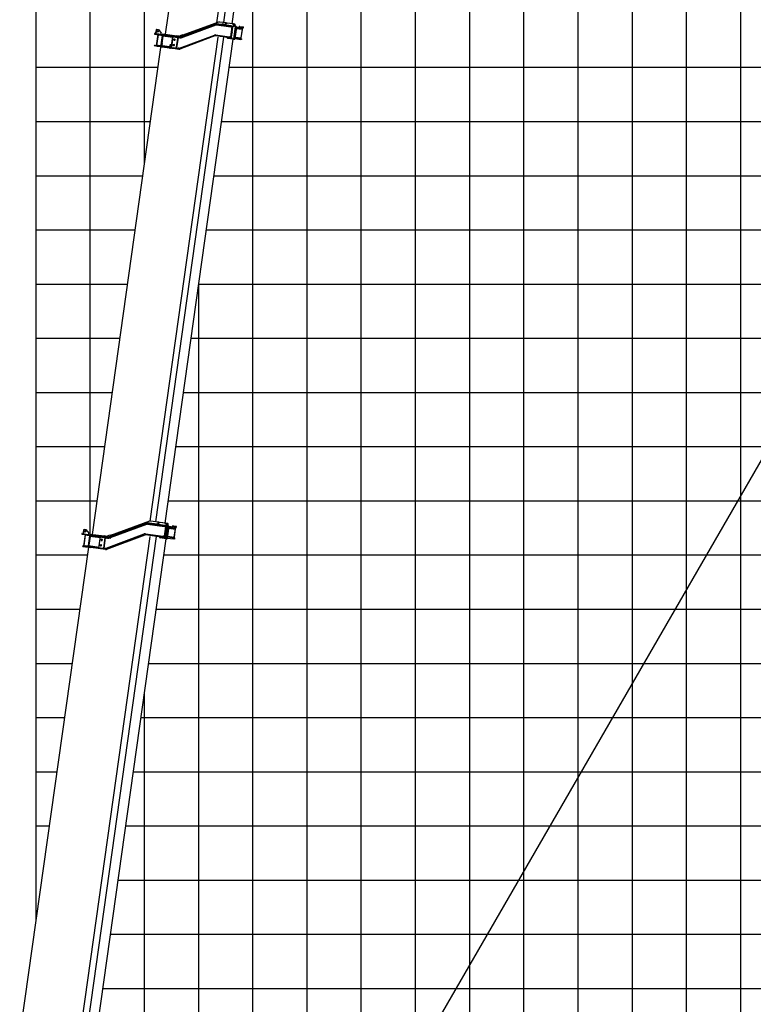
# Model space of a CAD drawing. Extents: x -390590 to 48051, y -92424 to 51651.
# Tile 4 of 37: x -374111 to -360578, y -60521 to -42350. Entities that reach past the tile are written whole.
import ezdxf

# ---------------------------------------------------------------- set-up
doc = ezdxf.new("R2010")
doc.units = 0
doc.layers.get('0').update_dxf_attribs({"linetype": 'CONTINUOUS'})

msp = doc.modelspace()

# ---------------------------------------------------------------- linework, layer by layer
at = {"color": 14, "linetype": 'Continuous'}
for p, q in [((-373809.592897, -58949.073282), (-373809.592897, 31771.197759)), ((-363809.592897, -78228.802241), (-363809.592897, 7064.41746)), ((-368809.592897, -76041.954127), (-368809.592897, -33495.440774)), ((-373809.592897, -43228.802241), (-371556.829812, -43228.802241)), ((-370247.083936, -43228.802241), (-334809.592897, -43228.802241)), ((-373809.592897, -48228.802241), (-372259.533986, -48228.802241)), ((-370949.788109, -48228.802241), (-283809.592897, -48228.802241)), ((-373809.592897, -53228.802241), (-373005.66123, -53228.802241)), ((-371592.912213, -53228.802241), (-283809.592897, -53228.802241)), ((-372297.635557, -58228.802241), (-283809.592897, -58228.802241))]:
    msp.add_line(p, q, dxfattribs=at)
at = {"color": 252, "linetype": 'Continuous'}
for p, q in [((-360809.592897, -78228.802241), (-360809.592897, 17771.197759)), ((-361809.592897, -78228.802241), (-361809.592897, 13650.109324)), ((-362809.592897, -78228.802241), (-362809.592897, 6716.613658)), ((-364809.592897, -78228.802241), (-364809.592897, -58.648764)), ((-365809.592897, -78228.802241), (-365809.592897, -7531.510896)), ((-372809.592897, -51842.298692), (-372809.592897, -22228.802241)), ((-371809.592897, -45027.305037), (-371809.592897, -22228.802241)), ((-366809.592897, -78228.802241), (-366809.592897, -23191.225368)), ((-367809.592897, -78228.802241), (-367809.592897, -25058.84306)), ((-369809.592897, -76041.954127), (-369809.592897, -39691.966296)), ((-373809.592897, -44228.802241), (-371697.370647, -44228.802241)), ((-370387.62477, -44228.802241), (-283809.592897, -44228.802241)), ((-373809.592897, -45228.802241), (-371837.911482, -45228.802241)), ((-370528.165605, -45228.802241), (-283809.592897, -45228.802241)), ((-373809.592897, -46228.802241), (-371978.452316, -46228.802241)), ((-370668.70644, -46228.802241), (-283809.592897, -46228.802241)), ((-373809.592897, -47228.802241), (-372118.993151, -47228.802241)), ((-370809.592897, -74027.785414), (-370809.592897, -47216.885706)), ((-370809.247274, -47228.802241), (-283809.592897, -47228.802241)), ((-373809.592897, -49228.802241), (-372400.074821, -49228.802241)), ((-371090.328944, -49228.802241), (-283809.592897, -49228.802241)), ((-373809.592897, -50228.802241), (-372540.615655, -50228.802241)), ((-371230.869778, -50228.802241), (-283809.592897, -50228.802241)), ((-373809.592897, -51228.802241), (-372681.15649, -51228.802241)), ((-371371.410613, -51228.802241), (-283809.592897, -51228.802241)), ((-373809.592897, -52228.802241), (-372865.120395, -52228.802241)), ((-371452.371379, -52228.802241), (-283809.592897, -52228.802241)), ((-373809.592897, -54228.802241), (-373146.202064, -54228.802241)), ((-371733.453048, -54228.802241), (-283809.592897, -54228.802241)), ((-371809.592897, -73885.666503), (-371809.592897, -54756.198271)), ((-373809.592897, -55228.802241), (-373286.742899, -55228.802241)), ((-371873.993883, -55228.802241), (-283809.592897, -55228.802241)), ((-373809.592897, -56228.802241), (-373427.283734, -56228.802241)), ((-372014.534718, -56228.802241), (-283809.592897, -56228.802241)), ((-373809.592897, -57228.802241), (-373567.824569, -57228.802241)), ((-372155.075552, -57228.802241), (-283809.592897, -57228.802241)), ((-372438.176392, -59228.802241), (-325809.592897, -59228.802241)), ((-372578.717226, -60228.802241), (-283809.592897, -60228.802241))]:
    msp.add_line(p, q, dxfattribs=at)
at = {"color": 151, "linetype": 'Continuous'}
for p, q in [((-346658.855432, -26617.320562), (-372071.511871, -70633.332671)), ((-370159.369022, -33608.690383), (-371425.148545, -42615.179676)), ((-370473.368521, -42406.679577), (-369215.095045, -33453.598578)), ((-369097.145371, -33455.02791), (-370354.574508, -42402.101119)), ((-370193.655947, -42424.716748), (-368938.314407, -33492.49756)), ((-370172.532785, -42427.684182), (-370286.345918, -42411.68879)), ((-370172.532785, -42427.684182), (-370159.21156, -42429.556358)), ((-370388.532608, -42643.725557), (-370388.269078, -42643.762594))]:
    msp.add_line(p, q, dxfattribs=at)
at = {"color": 41, "linetype": 'Continuous'}
for p, q in [((-371142.119981, -42666.678502), (-370493.496619, -42426.594142)), ((-371138.648933, -42676.056545), (-370490.02559, -42435.972182)), ((-371138.176278, -42676.122972), (-370489.552935, -42436.03861)), ((-371135.39952, -42683.6259), (-370486.776177, -42443.541538)), ((-370443.061895, -42395.605419), (-371103.895254, -42637.076471)), ((-370480.939644, -42442.912161), (-370215.063779, -42480.278577)), ((-370179.681404, -42477.17212), (-370480.300053, -42434.922924)), ((-370205.42896, -42463.455261), (-370478.908322, -42425.020244)), ((-370308.032384, -42408.642188), (-370418.941933, -42393.054867)), ((-370376.481093, -42439.415452), (-370375.089362, -42429.512771)), ((-370318.148948, -42437.515224), (-370375.089362, -42429.512771)), ((-370319.540679, -42447.417905), (-370318.148948, -42437.515224)), ((-370313.599308, -42448.25291), (-370308.032384, -42408.642188)), ((-370313.15446, -42448.31543), (-370307.587536, -42408.704707)), ((-370310.370998, -42428.510068), (-370310.815846, -42428.447549)), ((-370305.694473, -42424.118173), (-370309.1738, -42448.874875)), ((-370302.066831, -42409.480591), (-370307.587536, -42408.704707)), ((-370305.694473, -42424.118173), (-370290.037847, -42411.171155)), ((-370303.917432, -42422.648305), (-370302.066831, -42409.480591)), ((-370302.066831, -42409.480591), (-370294.829615, -42410.497716)), ((-370295.566765, -42415.742809), (-370294.829615, -42410.497716)), ((-370290.037847, -42411.171155), (-370294.829615, -42410.497716)), ((-370183.093233, -42426.20124), (-370290.037847, -42411.171155)), ((-370198.996228, -42483.546289), (-370225.021531, -42668.725943)), ((-370213.839047, -42471.564159), (-370215.175056, -42481.070356)), ((-370215.063779, -42480.278577), (-370187.924492, -42484.092755)), ((-370206.959831, -42474.347972), (-370205.289651, -42462.464023)), ((-370205.42896, -42463.455261), (-370178.289673, -42467.269439)), ((-370191.220998, -42574.007292), (-370178.765245, -42485.380003)), ((-370187.924492, -42484.092755), (-370178.765245, -42485.380003)), ((-370183.093233, -42426.20124), (-370177.022533, -42427.054421)), ((-370178.765245, -42485.380003), (-370181.667486, -42476.892994)), ((-370180.601987, -42426.797901), (-370176.511329, -42427.372806)), ((-370139.435594, -42476.264178), (-370180.386854, -42427.723086)), ((-370165.900814, -42479.108856), (-370179.681404, -42477.17212)), ((-370167.730603, -42468.75342), (-370178.289673, -42467.269439)), ((-370171.44259, -42427.838631), (-370177.016492, -42427.05527)), ((-370133.364874, -42477.117362), (-370174.316135, -42428.57627)), ((-370171.44259, -42427.838631), (-370172.896895, -42430.257431)), ((-370171.44259, -42427.838631), (-370158.121366, -42429.710807)), ((-370168.735004, -42429.360647), (-370171.37432, -42432.062822)), ((-370138.315623, -42480.329249), (-370169.995679, -42705.744564)), ((-370168.950137, -42428.435462), (-370157.610161, -42430.029192)), ((-370168.735004, -42429.360647), (-370127.783743, -42477.901739)), ((-370167.730603, -42468.75342), (-370165.622538, -42477.128815)), ((-370165.900814, -42479.108856), (-370165.622538, -42477.128815)), ((-370132.244923, -42481.18243), (-370163.92498, -42706.597745)), ((-370158.343829, -42707.382124), (-370126.663772, -42481.96681)), ((-370143.364054, -42431.784812), (-370158.081478, -42429.716413)), ((-370114.463707, -42479.773748), (-370155.413779, -42431.232823)), ((-370113.343756, -42483.838816), (-370145.023812, -42709.254131)), ((-370143.364054, -42431.784812), (-370135.231081, -42432.927827)), ((-370139.663077, -42449.902973), (-370137.376881, -42433.63584)), ((-370137.909042, -42451.982506), (-370135.231081, -42432.927827)), ((-370137.418804, -42478.272163), (-370133.329353, -42478.846897)), ((-370126.663772, -42481.96681), (-370132.43367, -42482.525432)), ((-370127.783743, -42477.901739), (-370132.232604, -42479.761617)), ((-370125.766954, -42479.909723), (-370114.426978, -42481.503453)), ((-370117.189192, -42511.200517), (-370005.284801, -42526.927654)), ((-370115.240735, -42497.336526), (-370002.751274, -42513.145889)), ((-370113.553141, -42481.416704), (-369991.962442, -42498.505162)), ((-370056.75287, -42473.242462), (-370058.979606, -42489.086514)), ((-370056.75287, -42473.242462), (-369992.304441, -42482.300098)), ((-370001.088975, -42527.517338), (-370013.004509, -42511.704891)), ((-370002.751274, -42513.145889), (-369994.189178, -42514.349213)), ((-369996.165469, -42513.061878), (-369994.217012, -42499.197888)), ((-369994.189178, -42514.349213), (-369991.962442, -42498.505162)), ((-369992.304441, -42482.300098), (-369989.735706, -42482.66111)), ((-372768.195465, -51848.116722), (-371474.16425, -42640.606197)), ((-371707.547416, -51605.069365), (-370451.96903, -42671.164931)), ((-371620.44595, -42618.027243), (-371469.850755, -42639.192017)), ((-371618.219214, -42602.183191), (-371588.511172, -42606.358384)), ((-371596.871447, -42536.514665), (-371604.665277, -42591.970647)), ((-371604.665277, -42591.970647), (-371594.452543, -42605.523379)), ((-371602.342048, -51618.133981), (-370344.913256, -42671.063226)), ((-371583.318695, -42526.301934), (-371596.871447, -42536.514665)), ((-371563.999788, -42625.959002), (-371591.834577, -42824.013823)), ((-371588.511172, -42606.358384), (-371467.624019, -42623.347966)), ((-371559.39417, -42626.606279), (-371587.22896, -42824.661101)), ((-371583.318695, -42526.301934), (-371550.639373, -42530.894713)), ((-371550.639373, -42530.894713), (-371499.573675, -42598.661183)), ((-371532.765581, -42632.370317), (-371532.487132, -42630.389049)), ((-371532.765581, -42632.370317), (-371483.252178, -42639.328973)), ((-371502.357137, -42618.466544), (-371499.573675, -42598.661183)), ((-371475.15428, -42640.467058), (-371501.597169, -42828.617991)), ((-371484.859085, -42788.55687), (-371466.349166, -42656.851949)), ((-371483.28004, -42639.527224), (-371482.945696, -42637.148244)), ((-371483.252178, -42639.328973), (-371433.738774, -42646.287628)), ((-371474.860115, -42645.557538), (-371288.689243, -42671.722148)), ((-371474.282575, -42648.631693), (-371466.359955, -42649.745145)), ((-371471.659064, -42622.780877), (-371469.710608, -42608.916886)), ((-371469.850755, -42639.192017), (-371459.446405, -42640.654253)), ((-371469.710608, -42608.916886), (-371212.24091, -42645.101893)), ((-371467.624019, -42623.347966), (-371457.219669, -42624.810202)), ((-371464.957435, -42646.949269), (-371466.349166, -42656.851949)), ((-371459.446405, -42640.654253), (-371254.838544, -42669.410013)), ((-371457.219669, -42624.810202), (-371252.611807, -42653.565961)), ((-371433.738774, -42646.287628), (-371433.460325, -42644.306359)), ((-371399.344631, -42655.15973), (-371398.509626, -42649.218359)), ((-371396.282889, -42633.374308), (-371394.473572, -42620.500347)), ((-371315.549549, -42862.843152), (-371287.714928, -42664.789538)), ((-371306.638087, -42864.095576), (-371278.803466, -42666.041963)), ((-371306.523255, -42864.111715), (-371278.688635, -42666.058101)), ((-371279.777781, -42672.974572), (-371279.66295, -42672.99071)), ((-371254.838544, -42669.410013), (-371239.319676, -42671.591047)), ((-371252.611807, -42653.565961), (-371237.09294, -42655.746996)), ((-371239.319676, -42671.591047), (-371179.77666, -42679.959273)), ((-371237.09294, -42655.746996), (-371177.549923, -42664.115221)), ((-371216.595728, -42856.553653), (-371193.493026, -42692.169391)), ((-371162.231897, -42652.130201), (-371212.24091, -42645.101893)), ((-371209.575376, -42868.64816), (-371183.410936, -42682.478496)), ((-371205.40856, -42676.356944), (-371193.493026, -42692.169391)), ((-371193.591719, -42692.038421), (-371191.93785, -42680.270531)), ((-371191.93785, -42680.270531), (-371189.67934, -42678.567542)), ((-371191.93785, -42680.270531), (-371162.229808, -42684.445724)), ((-371177.546299, -42664.115731), (-371151.846723, -42667.72757)), ((-371152.764591, -42677.696848), (-371172.248413, -42674.958576)), ((-371165.055771, -42874.45874), (-370516.319112, -42633.410306)), ((-371161.005077, -42675.731306), (-371162.341085, -42685.237503)), ((-370513.531841, -42640.908551), (-371162.268649, -42881.958196)), ((-371153.878046, -42685.619488), (-371162.229808, -42684.445724)), ((-370510.049243, -42650.28331), (-371158.785879, -42891.331727)), ((-371106.518915, -42629.869954), (-371153.502798, -42646.970382)), ((-371153.502798, -42646.970382), (-371145.978399, -42667.643828)), ((-371153.238454, -42677.630251), (-371151.846723, -42667.72757)), ((-371098.994495, -42650.543404), (-371145.978399, -42667.643828)), ((-371106.518915, -42629.869954), (-371098.994495, -42650.543404)), ((-371090.580049, -42630.895799), (-371090.774913, -42632.282333)), ((-371087.979882, -42631.261229), (-371090.580049, -42630.895799)), ((-370236.742908, -42686.265577), (-370500.300239, -42649.225009)), ((-370235.351177, -42676.362896), (-370498.908508, -42639.322329)), ((-370497.795056, -42631.399709), (-370241.367358, -42667.438272)), ((-370290.920184, -42679.082916), (-370290.868195, -42679.090223)), ((-370280.370933, -42693.802235), (-370289.611587, -42680.314604)), ((-370175.214971, -42710.060178), (-370277.376253, -42695.702346)), ((-370242.592087, -42676.15267), (-370241.255911, -42666.645285)), ((-370214.228072, -42671.25245), (-370241.367358, -42667.438272)), ((-370235.212037, -42675.372866), (-370236.882048, -42687.255607)), ((-370209.603621, -42690.079755), (-370236.742908, -42686.265577)), ((-370208.21189, -42680.177074), (-370235.351177, -42676.362896)), ((-370214.228072, -42671.25245), (-370205.068825, -42672.539698)), ((-370205.068825, -42672.539698), (-370210.197972, -42679.897949)), ((-370199.044551, -42691.563735), (-370209.603621, -42690.079755)), ((-370194.4313, -42682.11381), (-370208.21189, -42680.177074)), ((-370205.068825, -42672.539698), (-370192.891348, -42585.89245)), ((-370199.044551, -42691.563735), (-370194.709579, -42684.093871)), ((-370194.709579, -42684.093871), (-370194.4313, -42682.11381)), ((-370143.632081, -42699.35145), (-370031.14262, -42715.160813)), ((-370141.405345, -42683.507399), (-370028.915883, -42699.316761)), ((-370139.456888, -42669.643408), (-370027.552497, -42685.370545)), ((-370023.356672, -42685.960229), (-370039.169119, -42697.875763)), ((-370020.353788, -42700.520085), (-370028.915883, -42699.316761)), ((-370027.552497, -42685.370545), (-370023.356672, -42685.960229)), ((-370022.608358, -42701.212812), (-370024.556815, -42715.076802)), ((-370024.229309, -42684.828003), (-370002.239892, -42528.365173)), ((-370023.356672, -42685.960229), (-370001.088975, -42527.517338)), ((-370020.353788, -42700.520085), (-370022.580524, -42716.364137)), ((-370005.284801, -42526.927654), (-370001.088975, -42527.517338)), ((-371627.885691, -42829.045446), (-371626.49396, -42819.142765)), ((-371627.885691, -42829.045446), (-371573.420947, -42836.699966)), ((-371626.49396, -42819.142765), (-371572.029216, -42826.797285)), ((-371573.560087, -42837.689997), (-371571.889907, -42825.806047)), ((-371573.420947, -42836.699966), (-371503.607761, -42846.51157)), ((-371502.21603, -42836.608889), (-371572.029216, -42826.797285)), ((-371560.321752, -42828.442662), (-371559.20847, -42820.521251)), ((-371559.20847, -42820.521251), (-371509.695067, -42827.479906)), ((-371510.919626, -42836.193096), (-371509.58362, -42826.686919)), ((-371509.695067, -42827.479906), (-371500.607139, -42828.757131)), ((-371503.808017, -42851.532563), (-371495.885398, -42852.646015)), ((-371503.607761, -42846.51157), (-371502.21603, -42836.608889)), ((-371503.112152, -42846.581223), (-371503.607761, -42846.51157)), ((-371502.21603, -42836.608889), (-371501.720421, -42836.678542)), ((-371495.885398, -42852.646015), (-371487.963966, -42853.7593)), ((-371491.790486, -42787.582725), (-371495.179355, -42790.136438)), ((-371495.179355, -42790.136438), (-371487.256735, -42791.24989)), ((-371491.790486, -42787.582725), (-371486.839146, -42788.27859)), ((-371487.963966, -42853.7593), (-371479.335303, -42792.363174)), ((-371487.2681, -42848.807959), (-371344.597942, -42868.858942)), ((-371487.256735, -42791.24989), (-371479.335303, -42792.363174)), ((-371486.839146, -42788.27859), (-371481.887806, -42788.974456)), ((-371485.876369, -42838.905278), (-371343.206211, -42858.956262)), ((-371484.763088, -42830.983867), (-371460.181663, -42834.438561)), ((-371484.067222, -42826.032526), (-371341.468383, -42846.073486)), ((-371481.887806, -42788.974456), (-371479.335303, -42792.363174)), ((-371461.294945, -42842.359972), (-371460.181663, -42834.438561)), ((-371429.540745, -51642.419621), (-370174.19955, -42710.202886)), ((-371426.344246, -42847.271973), (-371424.674238, -42835.389251)), ((-371345.365126, -42873.800259), (-371344.669261, -42868.848919)), ((-371345.365126, -42873.800259), (-371337.442507, -42874.913711)), ((-371344.597942, -42868.858942), (-371343.206211, -42858.956262)), ((-371343.27753, -42858.946238), (-371336.736464, -42812.404134)), ((-371337.442507, -42874.913711), (-371329.521075, -42876.026996)), ((-371333.347595, -42809.850421), (-371336.736464, -42812.404134)), ((-371336.736464, -42812.404134), (-371328.813844, -42813.517586)), ((-371333.347595, -42809.850421), (-371328.396255, -42810.546287)), ((-371329.521075, -42876.026996), (-371320.892412, -42814.630871)), ((-371328.833666, -42871.074467), (-371307.236831, -42874.109704)), ((-371328.813844, -42813.517586), (-371320.892412, -42814.630871)), ((-371328.396255, -42810.546287), (-371323.444915, -42811.242152)), ((-371305.8451, -42864.207023), (-371327.441935, -42861.171786)), ((-371325.624331, -42848.300223), (-371313.740401, -42849.9704)), ((-371323.444915, -42811.242152), (-371320.892412, -42814.630871)), ((-371307.236831, -42874.109704), (-371280.4215, -42877.878353)), ((-371305.8451, -42864.207023), (-371279.029769, -42867.975672)), ((-371304.828939, -42851.222824), (-371304.714108, -42851.238963)), ((-371294.947513, -42780.912821), (-371294.832681, -42780.928959)), ((-371289.544206, -42743.299506), (-371289.659038, -42743.283367)), ((-371280.4215, -42877.878353), (-371214.94559, -42887.080392)), ((-371213.553859, -42877.177711), (-371279.029769, -42867.975672)), ((-371239.184551, -42873.575553), (-371216.595728, -42856.553653)), ((-371218.380739, -42868.421464), (-371216.726701, -42856.652366)), ((-371218.380739, -42868.421464), (-371188.672697, -42872.596657)), ((-371218.380739, -42868.421464), (-371211.571401, -42877.456328)), ((-371213.553859, -42877.177711), (-371172.018689, -42883.015099)), ((-371189.897256, -42881.309848), (-371188.56125, -42871.80367)), ((-371170.905407, -42875.093687), (-371188.672697, -42872.596657)), ((-371173.41042, -42892.91778), (-371172.018689, -42883.015099)), ((-370170.794985, -42709.239111), (-370166.705535, -42709.813845)), ((-370163.56312, -42711.697739), (-370165.00279, -42709.153273)), ((-370158.343829, -42707.382124), (-370163.526421, -42703.761855)), ((-370159.143135, -42710.876671), (-370147.803159, -42712.470401)), ((-370146.813148, -42712.609538), (-370146.877219, -42712.600533)), ((-370022.580524, -42716.364137), (-370031.14262, -42715.160813)), ((-371214.94559, -42887.080392), (-371173.41042, -42892.91778)), ((-371534.388815, -51627.347709), (-371534.328369, -51627.356204)), ((-371418.904491, -51643.915719), (-371521.065773, -51629.557887)), ((-371418.904491, -51643.915719), (-371405.584474, -51645.787725))]:
    msp.add_line(p, q, dxfattribs=at)
at = {"color": 130, "linetype": 'Continuous'}
for p, q in [((-371555.799924, -51624.67505), (-371694.493067, -51605.183)), ((-372935.400331, -51766.047127), (-372943.194161, -51821.503109)), ((-372921.847579, -51755.834396), (-372935.400331, -51766.047127)), ((-372921.847579, -51755.834396), (-372889.168257, -51760.427175)), ((-372889.168257, -51760.427175), (-372838.102559, -51828.193645)), ((-372473.38402, -51896.084323), (-371771.757609, -51639.707262)), ((-372455.177084, -51902.206863), (-371767.639223, -51650.978502)), ((-371718.511789, -51607.697229), (-372438.717132, -51869.133053)), ((-372436.216879, -51905.925503), (-371764.207157, -51660.370798)), ((-371754.559583, -51659.350027), (-371440.365845, -51703.507077)), ((-371393.536872, -51699.990184), (-371753.167852, -51649.447346)), ((-371432.39992, -51682.410893), (-371751.497842, -51637.564604)), ((-371620.875653, -51645.82408), (-371622.267384, -51655.726761)), ((-371620.875653, -51645.82408), (-371567.896549, -51653.269808)), ((-371569.28828, -51663.172488), (-371567.896549, -51653.269808)), ((-371555.799924, -51624.67505), (-371561.366848, -51664.285773)), ((-371561.015085, -51664.33521), (-371555.448161, -51624.724487)), ((-371558.231623, -51644.529849), (-371558.583386, -51644.480412)), ((-371555.448161, -51624.724487), (-371547.920817, -51625.782387)), ((-371550.842496, -51640.519185), (-371554.321824, -51665.275887)), ((-371550.842496, -51640.519185), (-371535.18587, -51627.572167)), ((-371549.879979, -51639.722549), (-371547.920817, -51625.782387)), ((-371544.301605, -51626.291034), (-371547.920817, -51625.782387)), ((-371545.704038, -51636.269866), (-371544.301605, -51626.291034)), ((-371535.18587, -51627.572167), (-371544.301605, -51626.291034)), ((-371428.241276, -51642.602249), (-371535.18587, -51627.572167)), ((-371423.218976, -51706.927729), (-371448.130825, -51884.184743)), ((-371438.834975, -51692.614366), (-371440.505155, -51704.498315)), ((-371440.365845, -51703.507077), (-371411.416943, -51707.57558)), ((-371434.2371, -51695.483105), (-371432.232921, -51681.222631)), ((-371432.39992, -51682.410893), (-371405.260614, -51686.225074)), ((-371428.241276, -51642.602249), (-371422.170556, -51643.455433)), ((-371425.748803, -51643.199083), (-371421.659352, -51643.773818)), ((-371384.583617, -51692.66519), (-371425.534878, -51644.124098)), ((-371416.589425, -51644.23981), (-371422.164516, -51643.456282)), ((-371378.512898, -51693.518374), (-371419.464178, -51644.977279)), ((-371416.589425, -51644.23981), (-371418.044939, -51646.65844)), ((-371416.589425, -51644.23981), (-371403.269389, -51646.111819)), ((-371413.883027, -51645.761658), (-371416.522343, -51648.463834)), ((-371402.98178, -51708.761065), (-371415.577012, -51798.3808)), ((-371383.463666, -51696.730258), (-371415.143723, -51922.145573)), ((-371414.096952, -51644.836644), (-371402.756976, -51646.430373)), ((-371413.883027, -51645.761658), (-371372.931767, -51694.302751)), ((-371411.416943, -51707.57558), (-371402.98178, -51708.761065)), ((-371377.392947, -51697.583442), (-371409.073003, -51922.998757)), ((-371406.609084, -51698.153005), (-371402.98178, -51708.761065)), ((-371395.894658, -51687.541373), (-371405.260614, -51686.225074)), ((-371403.491872, -51923.783134), (-371371.811816, -51698.367819)), ((-371379.247664, -51649.487852), (-371403.229501, -51646.117425)), ((-371359.61175, -51696.174757), (-371400.561803, -51647.633834)), ((-371395.894658, -51687.541373), (-371393.258593, -51698.010123)), ((-371393.536872, -51699.990184), (-371393.258593, -51698.010123)), ((-371358.490571, -51700.239998), (-371390.170628, -51925.655312)), ((-371382.566828, -51694.673174), (-371378.477377, -51695.247909)), ((-371379.247664, -51649.487852), (-371371.114692, -51650.630867)), ((-371371.811816, -51698.367819), (-371377.581693, -51698.926444)), ((-371372.931767, -51694.302751), (-371377.37942, -51696.162799)), ((-371376.712635, -51675.902162), (-371373.260491, -51651.33888)), ((-371374.958603, -51677.981715), (-371371.114692, -51650.630867)), ((-371370.914977, -51696.310735), (-371359.575021, -51697.904462)), ((-371363.171013, -51733.543069), (-371242.003396, -51750.572067)), ((-371360.805137, -51716.708988), (-371239.05245, -51733.820212)), ((-371358.701164, -51697.817715), (-371358.548861, -51697.83912)), ((-371358.644644, -51698.003166), (-371358.548861, -51697.83912)), ((-371358.548861, -51697.83912), (-371227.84724, -51716.208035)), ((-371282.49564, -51692.370705), (-371284.722376, -51708.214756)), ((-371282.49564, -51692.370705), (-371228.188052, -51700.003138)), ((-371259.279124, -51896.589522), (-371238.959715, -51752.009414)), ((-371258.406465, -51897.721732), (-371237.808779, -51751.161582)), ((-371237.808779, -51751.161582), (-371252.276985, -51731.961625)), ((-371242.003396, -51750.572067), (-371237.808779, -51751.161582)), ((-371239.05245, -51733.820212), (-371230.491563, -51735.023366)), ((-371232.467876, -51733.736048), (-371230.10183, -51716.900758)), ((-371230.491563, -51735.023366), (-371227.84724, -51716.208035)), ((-371228.188052, -51700.003138), (-371225.620504, -51700.363984)), ((-372959.964865, -51847.420565), (-372515.757346, -51909.849861)), ((-372957.738129, -51831.576514), (-372928.030087, -51835.751707)), ((-372957.058177, -60819.13874), (-371702.273357, -51890.880825)), ((-372943.194161, -51821.503109), (-372932.981427, -51835.055841)), ((-372906.490152, -51854.935946), (-372935.159947, -52058.932139)), ((-372901.884534, -51855.583224), (-372930.554329, -52059.579416)), ((-372928.030087, -51835.751707), (-372513.53061, -51894.005809)), ((-372875.52343, -51865.346758), (-372874.688425, -51859.405387)), ((-372875.52343, -51865.346758), (-372826.010027, -51872.305413)), ((-371592.680796, -51887.096089), (-372850.109938, -60834.169335)), ((-372818.201031, -51873.402896), (-372844.64409, -52061.555037)), ((-372841.673998, -52061.972456), (-372815.230939, -51873.820315)), ((-372840.886021, -51847.999007), (-372838.102559, -51828.193645)), ((-372827.702472, -52048.788613), (-372805.434606, -51890.344514)), ((-372826.093612, -51872.900148), (-372825.091437, -51865.769307)), ((-372826.010027, -51872.305413), (-372776.496624, -51879.264068)), ((-372815.926805, -51878.771655), (-372623.119493, -51905.868956)), ((-372815.348076, -51881.845978), (-372805.445395, -51883.237709)), ((-372810.777467, -51842.132212), (-372812.169198, -51852.034893)), ((-372810.777467, -51842.132212), (-372551.32652, -51878.595665)), ((-372805.434606, -51890.344514), (-372804.042875, -51880.441833)), ((-372776.496624, -51879.264068), (-372775.661618, -51873.322697)), ((-372738.439521, -51878.553922), (-372739.831252, -51888.456603)), ((-372734.960194, -51853.79722), (-372736.212785, -51862.709871)), ((-372665.424706, -60860.125152), (-371410.08316, -51927.905926)), ((-372650.258417, -52098.972438), (-372621.588622, -51894.976245)), ((-372561.722621, -52101.317057), (-372535.279562, -51913.164915)), ((-372552.33702, -52101.6253), (-372526.17258, -51915.455635)), ((-372501.261894, -51885.631789), (-372551.32652, -51878.595665)), ((-372550.288588, -51904.996811), (-372536.671293, -51923.067596)), ((-372535.279562, -51913.164915), (-372528.503186, -51908.05855)), ((-372535.279562, -51913.164915), (-372503.591459, -51917.618388)), ((-372516.007083, -52105.266687), (-371813.432252, -51840.290475)), ((-372513.308056, -51892.422252), (-372515.980071, -51911.434626)), ((-372515.757346, -51909.849861), (-372494.750414, -51912.802193)), ((-372513.53061, -51894.005809), (-372492.523677, -51896.958141)), ((-372512.477573, -52114.623379), (-371809.90395, -51849.646997)), ((-371805.669806, -51860.875329), (-372508.243259, -52125.850503)), ((-372502.673039, -51911.08349), (-372503.675043, -51918.213123)), ((-372490.918147, -51919.399506), (-372503.591459, -51917.618388)), ((-372494.750414, -51912.802193), (-372441.064159, -51920.347304)), ((-372492.523677, -51896.958141), (-372438.837423, -51904.503252)), ((-372441.721238, -51860.87952), (-372488.705291, -51877.981155)), ((-372488.705291, -51877.981155), (-372483.233364, -51893.014988)), ((-372483.233364, -51893.014988), (-372467.086263, -51893.524004)), ((-372434.196816, -51881.552949), (-372467.086263, -51893.524004)), ((-372441.721238, -51860.87952), (-372434.196816, -51881.552949)), ((-372425.782372, -51861.905364), (-372426.157318, -51864.573246)), ((-372420.75488, -51862.611932), (-372425.782372, -51861.905364)), ((-372425.782202, -51861.904156), (-372425.643232, -51860.915334)), ((-372425.643232, -51860.915334), (-372418.749323, -51861.88421)), ((-371464.116392, -51905.164637), (-371790.907271, -51859.237174)), ((-371462.446384, -51893.281915), (-371789.237263, -51847.354453)), ((-371787.845532, -51837.451772), (-371465.556313, -51882.746568)), ((-371536.068208, -51895.483928), (-371536.01503, -51895.491401)), ((-371525.518956, -51910.203247), (-371534.75961, -51896.715616)), ((-371408.711144, -51928.098751), (-371522.524277, -51912.103358)), ((-371467.087181, -51893.639259), (-371465.417003, -51881.755329)), ((-371436.60741, -51886.815071), (-371465.556313, -51882.746568)), ((-371462.279212, -51892.092425), (-371464.283394, -51906.352919)), ((-371436.977105, -51908.978815), (-371464.116392, -51905.164637)), ((-371435.307098, -51897.096093), (-371462.446384, -51893.281915)), ((-371436.977105, -51908.978815), (-371427.544663, -51910.304458)), ((-371436.60741, -51886.815071), (-371428.172248, -51888.000556)), ((-371421.846859, -51898.987807), (-371435.307098, -51897.096093)), ((-371434.583014, -51897.197857), (-371428.172248, -51888.000556)), ((-371415.577012, -51798.3808), (-371428.172248, -51888.000556)), ((-371427.544663, -51910.304458), (-371422.125136, -51900.967848)), ((-371422.125136, -51900.967848), (-371421.846859, -51898.987807)), ((-371415.943009, -51925.640122), (-371411.853558, -51926.214857)), ((-371408.711144, -51928.098751), (-371410.150813, -51925.554285)), ((-371408.711144, -51928.098751), (-371395.389919, -51929.970927)), ((-371403.491872, -51923.783134), (-371408.674445, -51920.162867)), ((-371404.291158, -51927.277683), (-371392.951202, -51928.87141)), ((-371391.961172, -51929.01055), (-371392.025242, -51929.001545)), ((-371388.778897, -51915.752632), (-371267.02621, -51932.863856)), ((-371386.134574, -51896.937301), (-371264.381888, -51914.048525)), ((-371383.768698, -51880.103219), (-371262.601082, -51897.132217)), ((-371258.406465, -51897.721732), (-371277.606423, -51912.189938)), ((-371258.465323, -51934.06701), (-371267.02621, -51932.863856)), ((-371255.821, -51915.251679), (-371264.381888, -51914.048525)), ((-371262.601082, -51897.132217), (-371258.406465, -51897.721732)), ((-371258.07559, -51915.944402), (-371260.441633, -51932.779673)), ((-371255.821, -51915.251679), (-371258.465323, -51934.06701)), ((-372844.735737, -52083.757859), (-374111.35027, -61096.18856)), ((-372946.732635, -52069.423129), (-372945.062627, -52057.540408)), ((-372946.732635, -52069.423129), (-372798.192425, -52090.299095)), ((-372945.062627, -52057.540408), (-372796.522417, -52078.416373)), ((-372903.35822, -52063.40158), (-372901.966489, -52053.498899)), ((-372901.966489, -52053.498899), (-372852.453086, -52060.457554)), ((-372853.983957, -52071.350265), (-372852.313777, -52059.466316)), ((-372852.453086, -52060.457554), (-372802.939683, -52067.416209)), ((-372840.978133, -52057.021116), (-372648.170821, -52084.118417)), ((-372839.574424, -52054.225407), (-372829.671744, -52055.617138)), ((-372829.094203, -52058.691293), (-372827.702472, -52048.788613)), ((-372804.331414, -52077.31889), (-372802.939683, -52067.416209)), ((-372798.359427, -52091.487377), (-372796.355245, -52077.226883)), ((-372528.910096, -52128.144258), (-372798.192425, -52090.299095)), ((-372527.240089, -52116.261536), (-372796.522417, -52078.416373)), ((-372765.16086, -52068.686124), (-372767.109316, -52082.550115)), ((-372582.919713, -52108.436275), (-372560.33089, -52091.414376)), ((-372561.722621, -52101.317057), (-372530.034518, -52105.770529)), ((-372561.722621, -52101.317057), (-372553.211671, -52112.611468)), ((-372531.565389, -52116.66324), (-372529.895208, -52104.77929)), ((-372525.848358, -52106.358855), (-372530.034518, -52105.770529))]:
    msp.add_line(p, q, dxfattribs=at)
at = {"color": 41, "linetype": 'Continuous'}
for centre, radius in [((-371591.182011, -42582.252337), 4.188), ((-371585.267154, -42540.165944), 4.188), ((-371570.364453, -42563.466499), 15.000001), ((-371269.439142, -42815.803433), 10.376001), ((-371255.521832, -42716.776626), 10.376001)]:
    msp.add_circle(centre, radius, dxfattribs=at)
at = {"color": 130, "linetype": 'Continuous'}
for centre, radius in [((-372923.796036, -51769.698387), 4.188), ((-372908.893337, -51792.998961), 15.000001), ((-372929.710892, -51811.784779), 4.188), ((-372598.978544, -51949.65608), 10.376001), ((-372612.895855, -52048.682887), 10.376001)]:
    msp.add_circle(centre, radius, dxfattribs=at)
at = {"color": 151, "linetype": 'Continuous'}
for centre, radius, start, end in [((-375709.592896, -74034.67385), 68415.626914, 12.082621, 81.29753), ((-375709.592897, -74034.67385), 55608.908819, 34.495654, 80.505846)]:
    msp.add_arc(centre, radius, start, end, dxfattribs=at)
at = {"color": 251, "linetype": 'Continuous'}
msp.add_arc((-375709.592897, -77727.30964), 68415.626915, 12.082621, 81.29753, dxfattribs=at)
at = {"color": 41, "linetype": 'Continuous'}
for centre, radius, start, end in [((-370483.083515, -42454.728286), 30.000003, 81.999995, 110.311771), ((-370483.083515, -42454.728286), 20.000002, 81.999995, 110.311771), ((-370482.609652, -42454.794883), 20.000002, 81.999995, 110.311771), ((-370482.609652, -42454.794883), 12.000001, 82.000005, 110.311771), ((-370425.900588, -42442.56827), 50.000004, 81.999995, 110.072482), ((-369990.84899, -42490.582542), 8.000001, 262, 82.000005), ((-371619.332668, -42610.105831), 8.000001, 81.999995, 262), ((-371618.34145, -42610.245138), 8.000001, 261.800807, 262), ((-371591.182011, -42582.252337), 5, 161.999986, 92.000007), ((-371585.267154, -42540.165944), 5, 161.999986, 92.000007), ((-371155.273242, -42602.616798), 50.000004, 262, 274.328675), ((-371148.589398, -42647.988806), 38.000003, 262, 290.311778), ((-371149.063261, -42647.922209), 30.000003, 262, 290.311778), ((-371148.589398, -42647.988806), 30.000003, 262, 290.311778), ((-371149.063261, -42647.922209), 20.000002, 262, 290.311778), ((-370503.083701, -42669.030371), 38.000003, 82.000005, 110.383352), ((-370503.083701, -42669.030371), 30.000003, 81.999995, 110.383352), ((-370503.083701, -42669.030371), 20.000002, 82.000005, 110.383352), ((-371269.439142, -42815.803433), 12.000001, 161.999986, 92.000007), ((-371255.521832, -42716.776626), 12.000001, 161.999986, 92.000007), ((-371169.235227, -42863.209738), 20.000002, 262, 290.383351), ((-371169.235227, -42863.209738), 12.000001, 262, 290.383351), ((-371169.235227, -42863.209738), 30.000003, 262, 290.383351)]:
    msp.add_arc(centre, radius, start, end, dxfattribs=at)
at = {"color": 130, "linetype": 'Continuous'}
for centre, radius, start, end in [((-371701.451722, -51654.696404), 50.000004, 81.999995, 109.950973), ((-372923.796036, -51769.698387), 5, 161.999986, 92.000007), ((-371757.343046, -51679.155388), 42.000004, 81.999995, 110.072482), ((-371757.343046, -51679.155388), 30.000003, 81.999995, 110.072482), ((-371757.343046, -51679.155388), 20.000002, 81.999995, 110.072482), ((-371226.733789, -51708.285415), 8.000001, 262, 81.999995), ((-372958.851583, -51839.499154), 8.000001, 81.999995, 262), ((-372929.710892, -51811.784779), 5, 161.999986, 92.000007), ((-372598.978544, -51949.65608), 12.000001, 161.999986, 92.000007), ((-372494.303239, -51836.118386), 50.000004, 262, 279.563857), ((-372483.681212, -51867.906041), 52.000005, 262, 289.795824), ((-372483.681212, -51867.906041), 30.000003, 262.087078, 290.072487), ((-371795.082464, -51888.945216), 52.000005, 81.999995, 110.663963), ((-371795.082464, -51888.945216), 42.000004, 81.999995, 110.663963), ((-371795.082464, -51888.945216), 30.000003, 81.999995, 110.663963), ((-372612.895855, -52048.682887), 12.000001, 161.999986, 92.000007), ((-372523.064896, -52086.553494), 42.000004, 262, 290.663958), ((-372523.064896, -52086.553494), 30.000003, 262, 290.663958), ((-372523.064896, -52086.553494), 20.000002, 262, 290.663958)]:
    msp.add_arc(centre, radius, start, end, dxfattribs=at)
at = {"color": 151, "linetype": 'Continuous'}
for centre, major_axis, start_param, end_param in [((-370273.998202, -42408.37501), (0.695866, 4.95134), 3.1387787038, 3.1415926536), ((-370177.41807, -42421.948462), (-0.695866, -4.95134), 0, 0.003620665)]:
    msp.add_ellipse(centre, major_axis=major_axis, ratio=0.913545, start_param=start_param, end_param=end_param, dxfattribs=at)
at = {"color": 41, "linetype": 'Continuous'}
for centre, major_axis, ratio, start_param, end_param in [((-370183.789098, -42431.152581), (0.695866, 4.95134), 0.913545, 5.5974557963, 6.2831853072), ((-370177.718398, -42432.005762), (-0.695866, -4.95134), 0.913545, 2.4558631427, 3.1415926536), ((-370172.138456, -42432.789972), (0.695866, 4.95134), 0.913545, 5.5974557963, 6.2831853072), ((-370158.817231, -42434.662148), (-0.695866, -4.95134), 0.913545, 2.4558631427, 3.1415926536), ((-370142.839049, -42479.693523), (0.695866, 4.95134), 0.913545, 4.7123889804, 5.5974557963), ((-370136.768329, -42480.546707), (-0.695866, -4.95134), 0.913545, 1.5707963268, 2.4558631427), ((-370131.187198, -42481.331084), (0.695866, 4.95134), 0.913545, 4.7123889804, 5.5974557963), ((-370117.867182, -42483.20309), (-0.695866, -4.95134), 0.913545, 1.5707963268, 2.4558631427), ((-370117.867182, -42483.20309), (-0.695866, -4.95134), 0.913545, 2.0644870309, 2.4558631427), ((-370057.866154, -42481.163894), (1.113453, 7.922628), 0.913545, 0, 3.1292956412), ((-370057.866154, -42481.163894), (-1.113453, -7.922628), 0.913545, 3.1415926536, 6.2831853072), ((-370057.866154, -42481.163894), (-10.459948, 1.47005), 0.757414, 1.5707963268, 4.7123889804), ((-371581.702006, -42615.394476), (-1.113453, -7.922628), 0.892036, 0, 0.0083467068), ((-371580.711976, -42615.533615), (-1.113453, -7.922628), 0.892036, 6.2755201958, 6.2831853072), ((-371580.711976, -42615.533615), (-1.113453, -7.922628), 0.892036, 0, 0.0076655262), ((-371178.663378, -42672.037861), (1.113453, 7.922628), 0.87257, 3.1415926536, 6.2831853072), ((-370293.302132, -42683.365834), (0.695866, 4.95134), 0.913545, 5.4977871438, 6.2831853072), ((-370276.680388, -42690.751006), (0.695866, 4.95134), 0.913545, 2.3561944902, 3.1415926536), ((-370188.834653, -42580.402626), (1.391731, 9.902681), 0.406737, 0.9272304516, 2.214362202), ((-370174.519105, -42705.108838), (0.695866, 4.95134), 0.913545, 3.1415926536, 4.7123889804), ((-370168.448386, -42705.962022), (-0.695866, -4.95134), 0.913545, 0, 1.5707963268), ((-370162.867255, -42706.746398), (0.695866, 4.95134), 0.913545, 3.1415926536, 4.7123889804), ((-370149.547238, -42708.618405), (-0.695866, -4.95134), 0.913545, 0, 1.5707963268), ((-370149.547238, -42708.618405), (-0.695866, -4.95134), 0.913545, 0, 0.7119054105), ((-371520.369908, -51624.606547), (0.695866, 4.95134), 0.913545, 3.1387788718, 3.1415926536), ((-371423.789756, -51638.180002), (-0.695866, -4.95134), 0.913545, 0, 0.0036207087)]:
    msp.add_ellipse(centre, major_axis=major_axis, ratio=ratio, start_param=start_param, end_param=end_param, dxfattribs=at)
at = {"color": 130, "linetype": 'Continuous'}
for centre, major_axis, ratio, start_param, end_param in [((-371428.937142, -51647.55359), (0.695866, 4.95134), 0.913545, 5.5974557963, 6.2831853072), ((-371422.866422, -51648.406774), (-0.695866, -4.95134), 0.913545, 2.4558631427, 3.1415926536), ((-371417.285291, -51649.19115), (0.695866, 4.95134), 0.913545, 5.5974557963, 6.2831853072), ((-371403.965255, -51651.063159), (-0.695866, -4.95134), 0.913545, 2.4558631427, 3.1415926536), ((-371387.987072, -51696.094535), (0.695866, 4.95134), 0.913545, 4.7123889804, 5.5974557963), ((-371381.916372, -51696.947716), (-0.695866, -4.95134), 0.913545, 1.5707963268, 2.4558631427), ((-371376.335222, -51697.732096), (0.695866, 4.95134), 0.913545, 4.7123889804, 5.5974557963), ((-371363.013997, -51699.604272), (-0.695866, -4.95134), 0.913545, 2.0644870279, 2.4558631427), ((-371363.013997, -51699.604272), (-0.695866, -4.95134), 0.913545, 1.5707963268, 2.4558631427), ((-371283.608924, -51700.292136), (1.113453, 7.922628), 0.913545, 0, 3.1351091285), ((-371283.608924, -51700.292136), (-1.113453, -7.922628), 0.913545, 3.1415926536, 6.2831853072), ((-371283.608924, -51700.292136), (-10.459948, 1.47005), 0.757414, 1.5707963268, 4.7123889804), ((-372923.20217, -51844.509352), (1.113453, 7.922628), 0.901523, 3.1346689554, 3.1415926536), ((-372923.20217, -51844.509352), (1.113453, 7.922628), 0.901523, 3.1415926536, 3.1493385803), ((-372923.20217, -51844.509352), (-1.113453, -7.922628), 0.901523, 0, 0.006824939), ((-372439.950877, -51912.425892), (1.113453, 7.922628), 0.707107, 3.1415926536, 6.2831853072), ((-371538.448948, -51899.767016), (0.695866, 4.95134), 0.913545, 5.4977871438, 6.2831853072), ((-371521.828411, -51907.152018), (0.695866, 4.95134), 0.913545, 2.3561944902, 3.1415926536), ((-371419.667129, -51921.509849), (0.695866, 4.95134), 0.913545, 3.1415926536, 4.7123889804), ((-371413.596429, -51922.363031), (-0.695866, -4.95134), 0.913545, 0, 1.5707963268), ((-371408.015278, -51923.14741), (0.695866, 4.95134), 0.913545, 3.1415926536, 4.7123889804), ((-371394.694053, -51925.019586), (-0.695866, -4.95134), 0.913545, 0, 1.5707963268), ((-371394.694053, -51925.019586), (-0.695866, -4.95134), 0.913545, 0, 0.7148165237)]:
    msp.add_ellipse(centre, major_axis=major_axis, ratio=ratio, start_param=start_param, end_param=end_param, dxfattribs=at)

doc.saveas('drawing.dxf')
